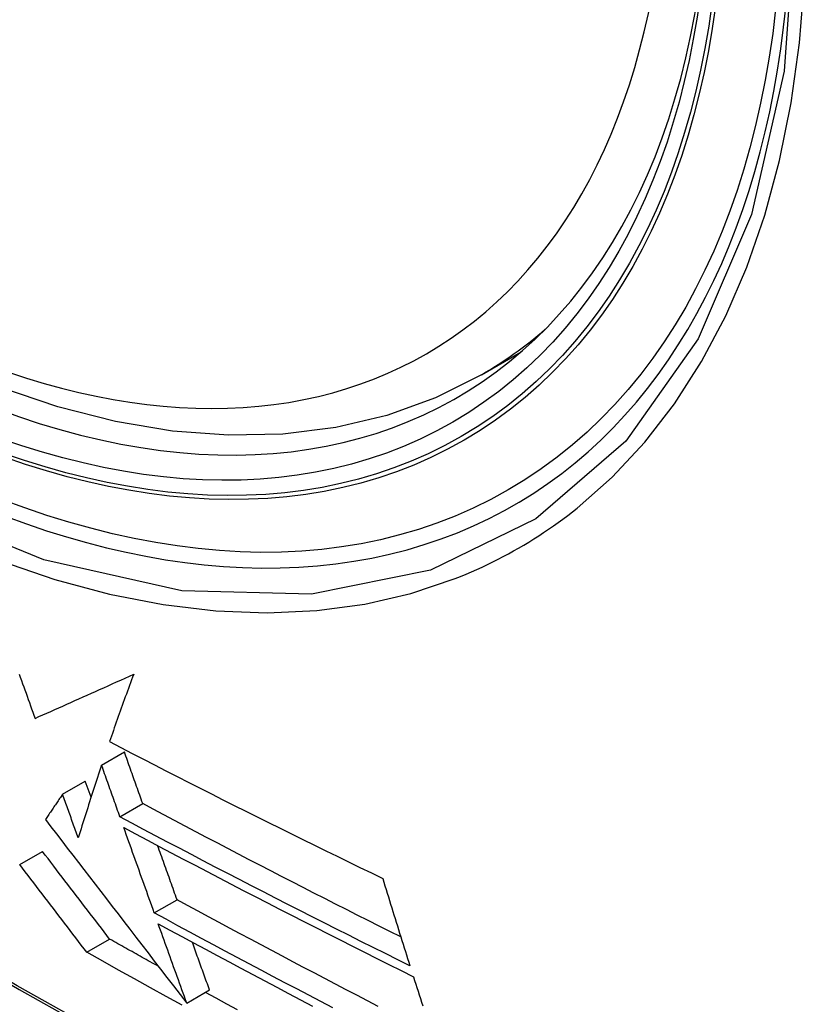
# Model space of a CAD drawing. Header units: inches. Extents: x 378 to 445.2, y 145.3 to 209.5.
# Tile 82 of 129: x 408.631 to 408.837, y 173.471 to 173.726. Entities that reach past the tile are written whole.
import ezdxf

# ---------------------------------------------------------------- set-up
doc = ezdxf.new("R2010")
doc.units = ezdxf.units.IN
doc.header["$MEASUREMENT"] = 0
doc.layers.add('Visible Edges(ANSI)', color=7, linetype='Continuous', lineweight=25)
doc.layers.add('Visible Tangent Edges(ANSI)', color=7, linetype='Continuous', lineweight=25)

msp = doc.modelspace()

# ---------------------------------------------------------------- linework, layer by layer
at = {"layer": 'Visible Edges(ANSI)'}
for p, q in [((408.75051, 173.634), (408.76079, 173.63993)), ((408.65239, 173.53314), (408.65827, 173.53654)), ((408.64228, 173.5256), (408.64817, 173.529)), ((408.64967, 173.52487), (408.64817, 173.529)), ((408.65712, 173.5198), (408.66301, 173.5232)), ((408.63122, 173.50747), (408.63711, 173.51087)), ((408.666, 173.49496), (408.67189, 173.49836)), ((408.64857, 173.48478), (408.65446, 173.48819)), ((408.67438, 173.47166), (408.68027, 173.47506)), ((408.67438, 173.47166), (408.67438, 173.47166))]:
    msp.add_line(p, q, dxfattribs=at)
at = {"layer": 'Visible Edges(ANSI)', "flags": 128}
for points in [[(408.75051, 173.634), (408.73864, 173.62806), (408.72608, 173.62352), (408.71292, 173.62038), (408.69924, 173.61866), (408.68515, 173.61837), (408.67072, 173.61946), (408.65601, 173.62192), (408.64109, 173.6257), (408.62603, 173.63078), (408.61087, 173.63713), (408.5957, 173.64469), (408.58055, 173.65344), (408.56549, 173.66331), (408.55059, 173.67428), (408.5359, 173.68629), (408.52149, 173.69928), (408.50741, 173.71318), (408.49372, 173.72795)], [(408.63109, 173.55664), (408.63138, 173.55583), (408.63168, 173.55501), (408.63197, 173.55419), (408.63226, 173.55338), (408.63256, 173.55256), (408.63285, 173.55174), (408.63314, 173.55093), (408.63343, 173.55011), (408.63373, 173.5493), (408.63402, 173.54848), (408.63431, 173.54767), (408.6346, 173.54686), (408.6349, 173.54605), (408.63519, 173.54523)], [(408.63519, 173.54523), (408.6362, 173.54568), (408.63721, 173.54613), (408.63823, 173.54658), (408.63926, 173.54704), (408.64028, 173.54749), (408.64131, 173.54795), (408.64235, 173.54841), (408.64339, 173.54887), (408.64444, 173.54934), (408.64549, 173.54981), (408.64654, 173.55028), (408.6476, 173.55075), (408.64866, 173.55123), (408.64973, 173.5517), (408.65081, 173.55219), (408.65188, 173.55267), (408.65297, 173.55315), (408.65405, 173.55364), (408.65515, 173.55414), (408.65624, 173.55463), (408.65734, 173.55513), (408.65845, 173.55563), (408.65956, 173.55613), (408.66068, 173.55664)], [(408.66068, 173.55664), (408.66041, 173.5559), (408.66013, 173.55516), (408.65986, 173.55443), (408.65959, 173.55369), (408.65932, 173.55296), (408.65905, 173.55222), (408.65878, 173.55149), (408.65851, 173.55076), (408.65825, 173.55003), (408.65798, 173.5493), (408.65772, 173.54857), (408.65746, 173.54784), (408.6572, 173.54712), (408.65694, 173.54639), (408.65669, 173.54567), (408.65643, 173.54494), (408.65618, 173.54422), (408.65593, 173.5435), (408.65567, 173.54278), (408.65542, 173.54207), (408.65518, 173.54135), (408.65493, 173.54063), (408.65468, 173.53992), (408.65444, 173.53921)], [(408.65444, 173.53921), (408.65734, 173.5377), (408.66025, 173.53619), (408.66317, 173.53468), (408.66609, 173.53318), (408.66902, 173.53168), (408.67195, 173.53018), (408.67489, 173.52868), (408.67783, 173.52719), (408.68078, 173.5257), (408.68372, 173.52422), (408.68667, 173.52274), (408.68963, 173.52126), (408.69258, 173.51979), (408.69554, 173.51832), (408.69849, 173.51685), (408.70145, 173.51539), (408.7044, 173.51393), (408.70736, 173.51248), (408.71031, 173.51103), (408.71326, 173.50959), (408.71621, 173.50815), (408.71915, 173.50671), (408.7221, 173.50528), (408.72504, 173.50386)], [(408.66301, 173.5232), (408.66281, 173.52375), (408.66261, 173.52431), (408.66242, 173.52486), (408.66222, 173.52542), (408.66202, 173.52597), (408.66182, 173.52653), (408.66163, 173.52708), (408.66143, 173.52764), (408.66123, 173.52819), (408.66103, 173.52875), (408.66083, 173.52931), (408.66064, 173.52986), (408.66044, 173.53042), (408.66024, 173.53097), (408.66004, 173.53153), (408.65985, 173.53209), (408.65965, 173.53264), (408.65945, 173.5332), (408.65926, 173.53376), (408.65906, 173.53431), (408.65886, 173.53487), (408.65866, 173.53542), (408.65847, 173.53598), (408.65827, 173.53654)], [(408.65239, 173.53314), (408.65212, 173.53235), (408.65186, 173.53156), (408.6516, 173.53078), (408.65134, 173.52999), (408.65108, 173.5292), (408.65082, 173.52841), (408.65057, 173.52763), (408.65031, 173.52684), (408.65005, 173.52606), (408.6498, 173.52527), (408.64954, 173.52449), (408.64929, 173.5237), (408.64904, 173.52292), (408.64879, 173.52214), (408.64854, 173.52136), (408.64829, 173.52058), (408.64804, 173.5198), (408.64779, 173.51902), (408.64755, 173.51825), (408.6473, 173.51747), (408.64706, 173.5167), (408.64682, 173.51593), (408.64658, 173.51516), (408.64634, 173.51439)], [(408.65712, 173.5198), (408.65692, 173.52035), (408.65673, 173.52091), (408.65653, 173.52146), (408.65633, 173.52202), (408.65613, 173.52257), (408.65594, 173.52313), (408.65574, 173.52368), (408.65554, 173.52424), (408.65534, 173.5248), (408.65515, 173.52535), (408.65495, 173.52591), (408.65475, 173.52646), (408.65455, 173.52702), (408.65436, 173.52758), (408.65416, 173.52813), (408.65396, 173.52869), (408.65377, 173.52925), (408.65357, 173.5298), (408.65337, 173.53036), (408.65317, 173.53091), (408.65298, 173.53147), (408.65278, 173.53203), (408.65258, 173.53258), (408.65239, 173.53314)], [(408.64228, 173.5256), (408.64209, 173.52533), (408.64191, 173.52506), (408.64172, 173.52478), (408.64154, 173.52451), (408.64135, 173.52424), (408.64116, 173.52396), (408.64098, 173.52369), (408.6408, 173.52342), (408.64061, 173.52315), (408.64043, 173.52287), (408.64024, 173.5226), (408.64006, 173.52233), (408.63987, 173.52206), (408.63969, 173.52178), (408.63951, 173.52151), (408.63932, 173.52124), (408.63914, 173.52097), (408.63896, 173.5207), (408.63877, 173.52043), (408.63859, 173.52016), (408.63841, 173.51988), (408.63823, 173.51961), (408.63805, 173.51934), (408.63786, 173.51907)], [(408.64634, 173.51439), (408.64617, 173.51486), (408.646, 173.51533), (408.64583, 173.51579), (408.64566, 173.51626), (408.64549, 173.51673), (408.64532, 173.51719), (408.64515, 173.51766), (408.64498, 173.51813), (408.64481, 173.5186), (408.64464, 173.51906), (408.64448, 173.51953), (408.64431, 173.52), (408.64414, 173.52046), (408.64397, 173.52093), (408.6438, 173.5214), (408.64363, 173.52187), (408.64346, 173.52233), (408.64329, 173.5228), (408.64312, 173.52327), (408.64295, 173.52373), (408.64278, 173.5242), (408.64262, 173.52467), (408.64245, 173.52514), (408.64228, 173.5256)], [(408.72971, 173.48875), (408.72689, 173.49016), (408.72408, 173.49157), (408.72127, 173.49299), (408.71846, 173.49441), (408.71565, 173.49583), (408.71284, 173.49725), (408.71004, 173.49867), (408.70724, 173.5001), (408.70444, 173.50153), (408.70165, 173.50296), (408.69886, 173.50439), (408.69608, 173.50583), (408.69329, 173.50727), (408.69052, 173.5087), (408.68774, 173.51014), (408.68498, 173.51159), (408.68221, 173.51303), (408.67946, 173.51448), (408.6767, 173.51592), (408.67395, 173.51737), (408.67121, 173.51883), (408.66847, 173.52028), (408.66574, 173.52174), (408.66301, 173.5232)], [(408.73206, 173.48128), (408.72889, 173.48286), (408.72572, 173.48444), (408.72256, 173.48602), (408.71939, 173.48761), (408.71623, 173.48919), (408.71308, 173.49078), (408.70992, 173.49238), (408.70677, 173.49397), (408.70363, 173.49557), (408.70049, 173.49717), (408.69735, 173.49877), (408.69423, 173.50037), (408.6911, 173.50198), (408.68798, 173.50359), (408.68487, 173.50519), (408.68177, 173.50681), (408.67867, 173.50842), (408.67558, 173.51004), (408.67249, 173.51165), (408.6694, 173.51328), (408.66633, 173.5149), (408.66325, 173.51653), (408.66019, 173.51816), (408.65712, 173.5198)], [(408.63786, 173.51907), (408.63927, 173.51724), (408.64069, 173.51541), (408.6421, 173.51357), (408.64352, 173.51172), (408.64494, 173.50988), (408.64637, 173.50802), (408.64781, 173.50615), (408.64925, 173.50428), (408.65071, 173.50239), (408.65217, 173.50049), (408.65365, 173.49857), (408.65514, 173.49664), (408.65664, 173.49469), (408.65816, 173.49272), (408.65969, 173.49073), (408.66124, 173.48871), (408.66281, 173.48668), (408.66439, 173.48462), (408.666, 173.48253), (408.66763, 173.48042), (408.66928, 173.47828), (408.67096, 173.4761), (408.67266, 173.4739), (408.67438, 173.47166)], [(408.65811, 173.51703), (408.66117, 173.5154), (408.66423, 173.51376), (408.6673, 173.51213), (408.67038, 173.51051), (408.67346, 173.50888), (408.67655, 173.50726), (408.67964, 173.50564), (408.68275, 173.50402), (408.68585, 173.5024), (408.68897, 173.50079), (408.69208, 173.49918), (408.69521, 173.49757), (408.69834, 173.49596), (408.70147, 173.49436), (408.7046, 173.49276), (408.70774, 173.49116), (408.71089, 173.48956), (408.71403, 173.48797), (408.71718, 173.48638), (408.72033, 173.48479), (408.72348, 173.4832), (408.72664, 173.48162), (408.7298, 173.48004), (408.73295, 173.47847)], [(408.666, 173.49496), (408.66567, 173.49588), (408.66534, 173.49679), (408.66501, 173.49771), (408.66468, 173.49863), (408.66435, 173.49955), (408.66403, 173.50046), (408.6637, 173.50138), (408.66337, 173.5023), (408.66304, 173.50322), (408.66271, 173.50414), (408.66238, 173.50507), (408.66205, 173.50599), (408.66172, 173.50691), (408.66139, 173.50783), (408.66106, 173.50875), (408.66073, 173.50967), (408.6604, 173.51059), (408.66007, 173.51151), (408.65975, 173.51243), (408.65942, 173.51336), (408.65909, 173.51428), (408.65876, 173.5152), (408.65843, 173.51612), (408.65811, 173.51703)], [(408.67189, 173.49836), (408.67168, 173.49894), (408.67147, 173.49952), (408.67126, 173.5001), (408.67105, 173.50069), (408.67084, 173.50127), (408.67064, 173.50185), (408.67043, 173.50243), (408.67022, 173.50302), (408.67001, 173.5036), (408.6698, 173.50418), (408.66959, 173.50477), (408.66938, 173.50535), (408.66917, 173.50593), (408.66896, 173.50652), (408.66875, 173.5071), (408.66855, 173.50768), (408.66834, 173.50827), (408.66813, 173.50885), (408.66792, 173.50944), (408.66771, 173.51002), (408.6675, 173.51061), (408.66729, 173.51119), (408.66708, 173.51178), (408.66687, 173.51236)], [(408.65446, 173.48819), (408.65375, 173.48912), (408.65304, 173.49005), (408.65232, 173.49099), (408.6516, 173.49193), (408.65088, 173.49287), (408.65016, 173.49381), (408.64944, 173.49475), (408.64872, 173.49569), (408.64799, 173.49664), (408.64727, 173.49759), (408.64655, 173.49853), (408.64582, 173.49948), (408.6451, 173.50043), (408.64437, 173.50138), (408.64364, 173.50233), (408.64292, 173.50328), (408.64219, 173.50423), (408.64146, 173.50518), (408.64074, 173.50613), (408.64001, 173.50708), (408.63929, 173.50803), (408.63856, 173.50898), (408.63784, 173.50992), (408.63711, 173.51087)], [(408.64857, 173.48478), (408.64785, 173.48572), (408.64714, 173.48665), (408.64642, 173.48759), (408.6457, 173.48852), (408.64498, 173.48946), (408.64426, 173.4904), (408.64354, 173.49135), (408.64282, 173.49229), (408.6421, 173.49323), (408.64137, 173.49418), (408.64065, 173.49513), (408.63992, 173.49608), (408.6392, 173.49702), (408.63847, 173.49797), (408.63775, 173.49892), (408.63702, 173.49987), (408.63629, 173.50082), (408.63557, 173.50177), (408.63484, 173.50272), (408.63411, 173.50367), (408.63339, 173.50462), (408.63266, 173.50557), (408.63194, 173.50652), (408.63122, 173.50747)], [(408.72504, 173.50386), (408.72532, 173.50291), (408.72561, 173.50197), (408.7259, 173.50102), (408.72619, 173.50008), (408.72648, 173.49914), (408.72677, 173.49819), (408.72706, 173.49725), (408.72735, 173.49631), (408.72764, 173.49536), (408.72794, 173.49442), (408.72823, 173.49348), (408.72852, 173.49254), (408.72882, 173.4916), (408.72911, 173.49066), (408.7294, 173.48972), (408.7297, 173.48878), (408.72999, 173.48784), (408.73029, 173.4869), (408.73058, 173.48596), (408.73088, 173.48502), (408.73117, 173.48409), (408.73147, 173.48315), (408.73176, 173.48221), (408.73206, 173.48128)], [(408.72387, 173.47081), (408.7211, 173.47224), (408.71834, 173.47368), (408.71558, 173.47512), (408.71283, 173.47655), (408.71008, 173.47799), (408.70733, 173.47944), (408.70458, 173.48088), (408.70184, 173.48233), (408.69909, 173.48378), (408.69636, 173.48523), (408.69362, 173.48668), (408.69089, 173.48814), (408.68816, 173.48959), (408.68544, 173.49105), (408.68272, 173.49251), (408.68001, 173.49397), (408.6773, 173.49543), (408.67459, 173.49689), (408.67189, 173.49836)], [(408.71216, 173.47046), (408.70905, 173.47207), (408.70595, 173.47369), (408.70286, 173.47531), (408.69976, 173.47693), (408.69667, 173.47856), (408.69359, 173.48019), (408.6905, 173.48182), (408.68743, 173.48345), (408.68435, 173.48509), (408.68128, 173.48673), (408.67821, 173.48837), (408.67515, 173.49002), (408.67209, 173.49166), (408.66904, 173.49331), (408.666, 173.49496)], [(408.667, 173.49218), (408.67004, 173.49053), (408.67308, 173.48888), (408.67613, 173.48724), (408.67919, 173.48559), (408.68225, 173.48395), (408.68531, 173.48231), (408.68839, 173.48067), (408.69146, 173.47904), (408.69454, 173.47741), (408.69763, 173.47577), (408.70071, 173.47415), (408.7038, 173.47252), (408.7069, 173.4709)], [(408.67438, 173.47166), (408.67407, 173.47251), (408.67377, 173.47336), (408.67346, 173.47421), (408.67315, 173.47507), (408.67284, 173.47592), (408.67254, 173.47678), (408.67223, 173.47763), (408.67192, 173.47849), (408.67161, 173.47934), (408.6713, 173.4802), (408.671, 173.48105), (408.67069, 173.48191), (408.67038, 173.48277), (408.67007, 173.48362), (408.66976, 173.48448), (408.66946, 173.48534), (408.66915, 173.48619), (408.66884, 173.48705), (408.66853, 173.4879), (408.66822, 173.48876), (408.66792, 173.48961), (408.66761, 173.49047), (408.6673, 173.49133), (408.667, 173.49218)], [(408.66708, 173.48113), (408.66655, 173.48142), (408.66603, 173.48172), (408.6655, 173.48201), (408.66497, 173.4823), (408.66445, 173.4826), (408.66392, 173.48289), (408.6634, 173.48318), (408.66287, 173.48348), (408.66234, 173.48377), (408.66182, 173.48407), (408.66129, 173.48436), (408.66077, 173.48465), (408.66024, 173.48495), (408.65971, 173.48524), (408.65919, 173.48554), (408.65866, 173.48583), (408.65814, 173.48613), (408.65761, 173.48642), (408.65709, 173.48671), (408.65656, 173.48701), (408.65604, 173.4873), (408.65551, 173.4876), (408.65499, 173.48789), (408.65446, 173.48819)], [(408.68027, 173.47506), (408.68009, 173.47557), (408.6799, 173.47608), (408.67972, 173.4766), (408.67953, 173.47711), (408.67935, 173.47762), (408.67916, 173.47814), (408.67898, 173.47865), (408.67879, 173.47916), (408.67861, 173.47968), (408.67842, 173.48019), (408.67824, 173.48071), (408.67805, 173.48122), (408.67787, 173.48174), (408.67768, 173.48225), (408.67749, 173.48277), (408.67731, 173.48328), (408.67712, 173.4838), (408.67694, 173.48431), (408.67675, 173.48483), (408.67657, 173.48534), (408.67638, 173.48586), (408.6762, 173.48637), (408.67601, 173.48689), (408.67583, 173.4874)], [(408.67322, 173.47108), (408.66909, 173.47335), (408.66498, 173.47562), (408.66087, 173.47791), (408.65676, 173.48019), (408.65266, 173.48249), (408.64857, 173.48478)], [(408.73295, 173.47847), (408.73325, 173.47753), (408.73355, 173.47659), (408.73385, 173.47565), (408.73415, 173.47471), (408.73445, 173.47378), (408.73475, 173.47284), (408.73505, 173.4719), (408.73535, 173.47097)], [(408.68747, 173.46989), (408.68471, 173.4714), (408.68195, 173.47292), (408.67919, 173.47443)]]:
    msp.add_lwpolyline(points, dxfattribs=at)
at = {"layer": 'Visible Edges(ANSI)'}
msp.add_ellipse((408.58323, 173.89883), major_axis=(0.15994, -0.27703), ratio=0.57735, dxfattribs=at)
msp.add_ellipse((408.58671, 173.90084), major_axis=(0.15748, -0.27276), ratio=0.57735, start_param=2.363977, end_param=7.060801, dxfattribs=at)
at = {"layer": 'Visible Tangent Edges(ANSI)', "flags": 128}
for points in [[(408.83167, 173.75363), (408.82875, 173.71242), (408.82034, 173.67538), (408.80658, 173.64326), (408.78784, 173.61684), (408.76459, 173.59677), (408.73737, 173.58353), (408.70666, 173.57728), (408.67308, 173.57819), (408.63749, 173.58623), (408.60063, 173.60122), (408.56333, 173.62286), (408.52654, 173.65057), (408.4909, 173.68387), (408.45732, 173.72196), (408.42661, 173.76386)], [(408.77525, 173.59954), (408.78433, 173.60756), (408.79274, 173.61657), (408.80045, 173.62654), (408.80744, 173.63742), (408.81368, 173.6492), (408.81913, 173.66181), (408.82377, 173.67523), (408.82758, 173.68939), (408.83056, 173.70425), (408.83269, 173.71977), (408.83398, 173.73589)], [(408.44352, 173.73459), (408.45599, 173.71854), (408.4689, 173.70308), (408.4822, 173.68826), (408.49587, 173.67412), (408.50982, 173.66075), (408.524, 173.6482), (408.53836, 173.6365), (408.55285, 173.62569), (408.56746, 173.61579), (408.58212, 173.60684), (408.59681, 173.59885), (408.61143, 173.59189), (408.62594, 173.58598), (408.64028, 173.58113), (408.65441, 173.57734), (408.66829, 173.57463), (408.68188, 173.57301), (408.69514, 173.57249), (408.70801, 173.57308), (408.72041, 173.57476), (408.73232, 173.57751), (408.74373, 173.58134)], [(408.34106, 173.69922), (408.36433, 173.67681), (408.38787, 173.655), (408.41163, 173.63381), (408.43559, 173.61327), (408.45972, 173.59341), (408.484, 173.57425), (408.50839, 173.55581), (408.53287, 173.53811), (408.55741, 173.52118), (408.58197, 173.50503), (408.60653, 173.48968), (408.63109, 173.47513), (408.65563, 173.46137), (408.68018, 173.4484), (408.70469, 173.43625), (408.72915, 173.42491), (408.75353, 173.41441), (408.77779, 173.40475), (408.80193, 173.39594), (408.82595, 173.38798), (408.84981, 173.38088)], [(408.84855, 173.38246), (408.82479, 173.38949), (408.80086, 173.39737), (408.77681, 173.40611), (408.75264, 173.4157), (408.72834, 173.42614), (408.70396, 173.43742), (408.67952, 173.44952), (408.65504, 173.46244), (408.63055, 173.47616), (408.60606, 173.49068), (408.58156, 173.506), (408.55705, 173.52213), (408.53257, 173.53904), (408.50814, 173.55672), (408.4838, 173.57515), (408.45958, 173.5943), (408.43551, 173.61415), (408.41161, 173.63467), (408.38791, 173.65584), (408.36445, 173.67763), (408.34124, 173.70001)], [(408.74373, 173.58134), (408.74514, 173.5819), (408.74655, 173.58249), (408.74795, 173.58308), (408.74934, 173.5837), (408.75072, 173.58433), (408.7521, 173.58498), (408.75346, 173.58565), (408.75482, 173.58633), (408.75617, 173.58703), (408.7575, 173.58775), (408.75883, 173.58848), (408.76015, 173.58924), (408.76146, 173.59), (408.76277, 173.59079), (408.76406, 173.59159), (408.76534, 173.59241), (408.76661, 173.59324), (408.76788, 173.59409), (408.76913, 173.59496), (408.77038, 173.59584), (408.77161, 173.59674), (408.77283, 173.59766), (408.77405, 173.59859), (408.77525, 173.59954)]]:
    msp.add_lwpolyline(points, dxfattribs=at)
at = {"layer": 'Visible Tangent Edges(ANSI)'}
for centre, major_axis, start_param, end_param in [((408.58572, 173.90027), (-0.17318, 0.29996), 5.05527, 10.652693), ((408.58567, 173.90024), (0.15059, -0.26083), 4.097754, 6.89782), ((408.59402, 173.90506), (0.1565, -0.27106), 0, 0.111997)]:
    msp.add_ellipse(centre, major_axis=major_axis, ratio=0.57735, start_param=start_param, end_param=end_param, dxfattribs=at)
for centre, major_axis in [((408.58631, 173.90061), (-0.17111, 0.29637)), ((408.58333, 173.89889), (0.1627, -0.2818)), ((408.58323, 173.89883), (-0.1621, 0.28076))]:
    msp.add_ellipse(centre, major_axis=major_axis, ratio=0.57735, dxfattribs=at)

doc.saveas('drawing.dxf')
